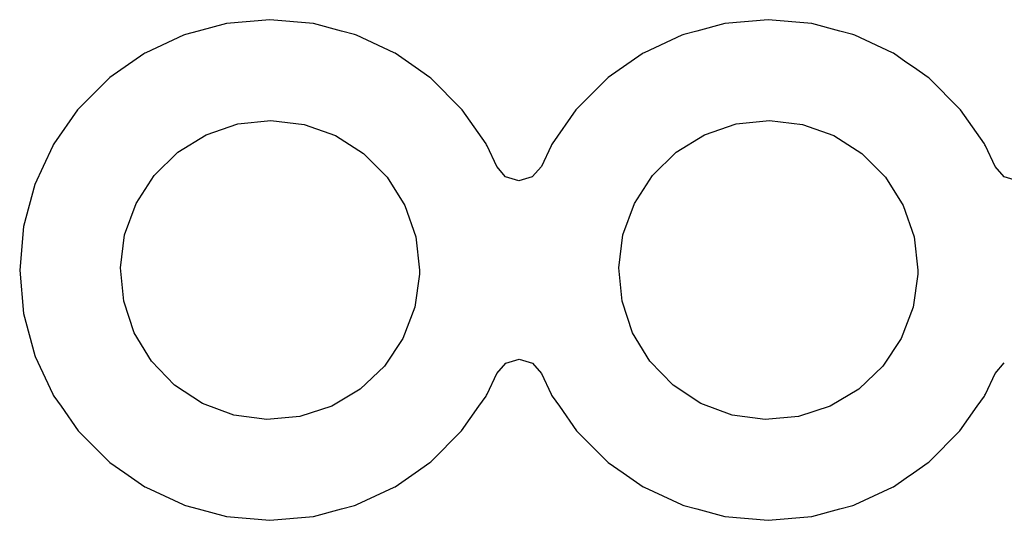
# Model space of a CAD drawing. Extents: x 2.72 to 6.23, y -5.23 to -2.47.
# Tile 14 of 18: x 5.11 to 5.31, y -3.14 to -3.03. Entities that reach past the tile are written whole.
import ezdxf

# ---------------------------------------------------------------- set-up
doc = ezdxf.new("R2010")
doc.units = 0
doc.header["$MEASUREMENT"] = 0
doc.layers.add('BLACK', color=7, linetype='CONTINUOUS')

msp = doc.modelspace()

# ---------------------------------------------------------------- linework, layer by layer
at = {"layer": 'BLACK', "linetype": 'CONTINUOUS'}
for p, q in [((5.15628, -3.03555), (5.15063, -3.03707)), ((5.165, -3.03479), (5.15628, -3.03555)), ((5.17372, -3.03555), (5.165, -3.03479)), ((5.17937, -3.03707), (5.17372, -3.03555)), ((5.25628, -3.03555), (5.25063, -3.03707)), ((5.265, -3.03479), (5.25628, -3.03555)), ((5.27372, -3.03555), (5.265, -3.03479)), ((5.27937, -3.03707), (5.27372, -3.03555)), ((5.14763, -3.03791), (5.14009, -3.04142)), ((5.14783, -3.03782), (5.14763, -3.03791)), ((5.14763, -3.03791), (5.14763, -3.03791)), ((5.14804, -3.03776), (5.14783, -3.03782)), ((5.15063, -3.03707), (5.14804, -3.03776)), ((5.14804, -3.03776), (5.14804, -3.03776)), ((5.18196, -3.03776), (5.17937, -3.03707)), ((5.18217, -3.03782), (5.18196, -3.03776)), ((5.18196, -3.03776), (5.18196, -3.03776)), ((5.18237, -3.03791), (5.18217, -3.03782)), ((5.18991, -3.04142), (5.18237, -3.03791)), ((5.18237, -3.03791), (5.18237, -3.03791)), ((5.24763, -3.03791), (5.24009, -3.04142)), ((5.24783, -3.03782), (5.24763, -3.03791)), ((5.24763, -3.03791), (5.24763, -3.03791)), ((5.24804, -3.03776), (5.24783, -3.03782)), ((5.25063, -3.03707), (5.24804, -3.03776)), ((5.24804, -3.03776), (5.24804, -3.03776)), ((5.28196, -3.03776), (5.27937, -3.03707)), ((5.28217, -3.03782), (5.28196, -3.03776)), ((5.28196, -3.03776), (5.28196, -3.03776)), ((5.28237, -3.03791), (5.28217, -3.03782)), ((5.28991, -3.04142), (5.28237, -3.03791)), ((5.28237, -3.03791), (5.28237, -3.03791)), ((5.13972, -3.04164), (5.1329, -3.04641)), ((5.13989, -3.04152), (5.13972, -3.04164)), ((5.13972, -3.04164), (5.13972, -3.04164)), ((5.14009, -3.04142), (5.13989, -3.04152)), ((5.14009, -3.04142), (5.14009, -3.04142)), ((5.19011, -3.04152), (5.18991, -3.04142)), ((5.18991, -3.04142), (5.18991, -3.04142)), ((5.19411, -3.04432), (5.19011, -3.04152)), ((5.23972, -3.04164), (5.2329, -3.04641)), ((5.23989, -3.04152), (5.23972, -3.04164)), ((5.23972, -3.04164), (5.23972, -3.04164)), ((5.24009, -3.04142), (5.23989, -3.04152)), ((5.24009, -3.04142), (5.24009, -3.04142)), ((5.29011, -3.04152), (5.28991, -3.04142)), ((5.28991, -3.04142), (5.28991, -3.04142)), ((5.29262, -3.04328), (5.29011, -3.04152)), ((5.1971, -3.04641), (5.19411, -3.04432)), ((5.29411, -3.04432), (5.29262, -3.04328)), ((5.2971, -3.04641), (5.29411, -3.04432)), ((5.1329, -3.04641), (5.13273, -3.04654)), ((5.1329, -3.04641), (5.1329, -3.04641)), ((5.19727, -3.04654), (5.1971, -3.04641)), ((5.1971, -3.04641), (5.1971, -3.04641)), ((5.2329, -3.04641), (5.23273, -3.04654)), ((5.2329, -3.04641), (5.2329, -3.04641)), ((5.29727, -3.04654), (5.2971, -3.04641)), ((5.2971, -3.04641), (5.2971, -3.04641)), ((5.13273, -3.04654), (5.12654, -3.05273)), ((5.20346, -3.05273), (5.19727, -3.04654)), ((5.23273, -3.04654), (5.22654, -3.05273)), ((5.30346, -3.05273), (5.29727, -3.04654)), ((5.12641, -3.0529), (5.12164, -3.05972)), ((5.12654, -3.05273), (5.12641, -3.0529)), ((5.12641, -3.0529), (5.12641, -3.0529)), ((5.20359, -3.0529), (5.20346, -3.05273)), ((5.20836, -3.05972), (5.20359, -3.0529)), ((5.20359, -3.0529), (5.20359, -3.0529)), ((5.22641, -3.0529), (5.22164, -3.05972)), ((5.22654, -3.05273), (5.22641, -3.0529)), ((5.22641, -3.0529), (5.22641, -3.0529)), ((5.30359, -3.0529), (5.30346, -3.05273)), ((5.30836, -3.05972), (5.30359, -3.0529)), ((5.30359, -3.0529), (5.30359, -3.0529)), ((5.15223, -3.05786), (5.15856, -3.0557)), ((5.15856, -3.0557), (5.16521, -3.055)), ((5.16521, -3.055), (5.17185, -3.05579)), ((5.17185, -3.05579), (5.17815, -3.05804)), ((5.25223, -3.05786), (5.25856, -3.0557)), ((5.25856, -3.0557), (5.26521, -3.055)), ((5.26521, -3.055), (5.27185, -3.05579)), ((5.27185, -3.05579), (5.27815, -3.05804)), ((5.14653, -3.06136), (5.15223, -3.05786)), ((5.17815, -3.05804), (5.1838, -3.06162)), ((5.24653, -3.06136), (5.25223, -3.05786)), ((5.27815, -3.05804), (5.2838, -3.06162)), ((5.12142, -3.06009), (5.1195, -3.06423)), ((5.12152, -3.05989), (5.12142, -3.06009)), ((5.12142, -3.06009), (5.12142, -3.06009)), ((5.12164, -3.05972), (5.12152, -3.05989)), ((5.20848, -3.05989), (5.20836, -3.05972)), ((5.20858, -3.06009), (5.20848, -3.05989)), ((5.2105, -3.06423), (5.20858, -3.06009)), ((5.20858, -3.06009), (5.20858, -3.06009)), ((5.22142, -3.06009), (5.2195, -3.06423)), ((5.22152, -3.05989), (5.22142, -3.06009)), ((5.22142, -3.06009), (5.22142, -3.06009)), ((5.22164, -3.05972), (5.22152, -3.05989)), ((5.30848, -3.05989), (5.30836, -3.05972)), ((5.30858, -3.06009), (5.30848, -3.05989)), ((5.31051, -3.06425), (5.30858, -3.06009)), ((5.30858, -3.06009), (5.30858, -3.06009)), ((5.14175, -3.06604), (5.14653, -3.06136)), ((5.1838, -3.06162), (5.18851, -3.06637)), ((5.24175, -3.06604), (5.24653, -3.06136)), ((5.2838, -3.06162), (5.28851, -3.06637)), ((5.1195, -3.06423), (5.11782, -3.06783)), ((5.21229, -3.06628), (5.2105, -3.06423)), ((5.2195, -3.06423), (5.21765, -3.06633)), ((5.13813, -3.07166), (5.14175, -3.06604)), ((5.23813, -3.07166), (5.24175, -3.06604)), ((5.3123, -3.06631), (5.31051, -3.06425)), ((5.11782, -3.06783), (5.11555, -3.07628)), ((5.18851, -3.06637), (5.19205, -3.07204)), ((5.21496, -3.06709), (5.21229, -3.06628)), ((5.21765, -3.06633), (5.21496, -3.06709)), ((5.28851, -3.06637), (5.29205, -3.07204)), ((5.31497, -3.06711), (5.3123, -3.06631)), ((5.13584, -3.07795), (5.13813, -3.07166)), ((5.19205, -3.07204), (5.19425, -3.07835)), ((5.23584, -3.07795), (5.23813, -3.07166)), ((5.29205, -3.07204), (5.29425, -3.07835)), ((5.11555, -3.07628), (5.11479, -3.085)), ((5.135, -3.08458), (5.13584, -3.07795)), ((5.235, -3.08458), (5.23584, -3.07795)), ((5.19425, -3.07835), (5.195, -3.085)), ((5.29425, -3.07835), (5.295, -3.085)), ((5.11479, -3.085), (5.11555, -3.09372)), ((5.13566, -3.09124), (5.135, -3.08458)), ((5.19499, -3.08584), (5.19406, -3.09246)), ((5.195, -3.085), (5.19499, -3.08584)), ((5.23566, -3.09124), (5.235, -3.08458)), ((5.29499, -3.08584), (5.29406, -3.09246)), ((5.295, -3.085), (5.29499, -3.08584)), ((5.13777, -3.09758), (5.13566, -3.09124)), ((5.23777, -3.09758), (5.23566, -3.09124)), ((5.11555, -3.09372), (5.11782, -3.10217)), ((5.19406, -3.09246), (5.19168, -3.09871)), ((5.29406, -3.09246), (5.29168, -3.09871)), ((5.14123, -3.1033), (5.13777, -3.09758)), ((5.24123, -3.1033), (5.23777, -3.09758)), ((5.19168, -3.09871), (5.18798, -3.10428)), ((5.29168, -3.09871), (5.28798, -3.10428)), ((5.11782, -3.10217), (5.11791, -3.10237)), ((5.11791, -3.10237), (5.11791, -3.10237)), ((5.11791, -3.10237), (5.12142, -3.10991)), ((5.14588, -3.10812), (5.14123, -3.1033)), ((5.2105, -3.10577), (5.21235, -3.10367)), ((5.21235, -3.10367), (5.21504, -3.10291)), ((5.21504, -3.10291), (5.21771, -3.10372)), ((5.21771, -3.10372), (5.2195, -3.10577)), ((5.24588, -3.10812), (5.24123, -3.1033)), ((5.31051, -3.10575), (5.31236, -3.10365)), ((5.18798, -3.10428), (5.18314, -3.1089)), ((5.28798, -3.10428), (5.28314, -3.1089)), ((5.20858, -3.10991), (5.2105, -3.10577)), ((5.2195, -3.10577), (5.22142, -3.10991)), ((5.30858, -3.10991), (5.31051, -3.10575)), ((5.15147, -3.11178), (5.14588, -3.10812)), ((5.18314, -3.1089), (5.17739, -3.11232)), ((5.25147, -3.11178), (5.24588, -3.10812)), ((5.28314, -3.1089), (5.27739, -3.11232)), ((5.12142, -3.10991), (5.12142, -3.10991)), ((5.12142, -3.10991), (5.12152, -3.11011)), ((5.12152, -3.11011), (5.12164, -3.11028)), ((5.12164, -3.11028), (5.12164, -3.11028)), ((5.12164, -3.11028), (5.12308, -3.11233)), ((5.20692, -3.11233), (5.20836, -3.11028)), ((5.20836, -3.11028), (5.20848, -3.11011)), ((5.20836, -3.11028), (5.20836, -3.11028)), ((5.20848, -3.11011), (5.20858, -3.10991)), ((5.20858, -3.10991), (5.20858, -3.10991)), ((5.22142, -3.10991), (5.22142, -3.10991)), ((5.22142, -3.10991), (5.22152, -3.11011)), ((5.22152, -3.11011), (5.22164, -3.11028)), ((5.22164, -3.11028), (5.22164, -3.11028)), ((5.22164, -3.11028), (5.22308, -3.11233)), ((5.30692, -3.11233), (5.30836, -3.11028)), ((5.30836, -3.11028), (5.30848, -3.11011)), ((5.30836, -3.11028), (5.30836, -3.11028)), ((5.30848, -3.11011), (5.30858, -3.10991)), ((5.30858, -3.10991), (5.30858, -3.10991)), ((5.12308, -3.11233), (5.12654, -3.11727)), ((5.15774, -3.11411), (5.15147, -3.11178)), ((5.17739, -3.11232), (5.17103, -3.11439)), ((5.20346, -3.11727), (5.20692, -3.11233)), ((5.22308, -3.11233), (5.22654, -3.11727)), ((5.25774, -3.11411), (5.25147, -3.11178)), ((5.27739, -3.11232), (5.27103, -3.11439)), ((5.30346, -3.11727), (5.30692, -3.11233)), ((5.16437, -3.11499), (5.15774, -3.11411)), ((5.17103, -3.11439), (5.16437, -3.11499)), ((5.26437, -3.11499), (5.25774, -3.11411)), ((5.27103, -3.11439), (5.26437, -3.11499)), ((5.12654, -3.11727), (5.13273, -3.12346)), ((5.19727, -3.12346), (5.20346, -3.11727)), ((5.22654, -3.11727), (5.23273, -3.12346)), ((5.29727, -3.12346), (5.30346, -3.11727)), ((5.13273, -3.12346), (5.1329, -3.12359)), ((5.1971, -3.12359), (5.19727, -3.12346)), ((5.23273, -3.12346), (5.2329, -3.12359)), ((5.2971, -3.12359), (5.29727, -3.12346)), ((5.1329, -3.12359), (5.1329, -3.12359)), ((5.1329, -3.12359), (5.13589, -3.12568)), ((5.19411, -3.12568), (5.1971, -3.12359)), ((5.1971, -3.12359), (5.1971, -3.12359)), ((5.2329, -3.12359), (5.2329, -3.12359)), ((5.2329, -3.12359), (5.23589, -3.12568)), ((5.29411, -3.12568), (5.2971, -3.12359)), ((5.2971, -3.12359), (5.2971, -3.12359)), ((5.13589, -3.12568), (5.13989, -3.12848)), ((5.19011, -3.12848), (5.19411, -3.12568)), ((5.23589, -3.12568), (5.23989, -3.12848)), ((5.29011, -3.12848), (5.29268, -3.12668)), ((5.29268, -3.12668), (5.29411, -3.12568)), ((5.13989, -3.12848), (5.14009, -3.12858)), ((5.14009, -3.12858), (5.14009, -3.12858)), ((5.14009, -3.12858), (5.14759, -3.13207)), ((5.18241, -3.13207), (5.18991, -3.12858)), ((5.18991, -3.12858), (5.19011, -3.12848)), ((5.18991, -3.12858), (5.18991, -3.12858)), ((5.23989, -3.12848), (5.24009, -3.12858)), ((5.24009, -3.12858), (5.24009, -3.12858)), ((5.24009, -3.12858), (5.24759, -3.13207)), ((5.28241, -3.13207), (5.28991, -3.12858)), ((5.28991, -3.12858), (5.29011, -3.12848)), ((5.28991, -3.12858), (5.28991, -3.12858)), ((5.14759, -3.13207), (5.14783, -3.13218)), ((5.14783, -3.13218), (5.14804, -3.13224)), ((5.14804, -3.13224), (5.14804, -3.13224)), ((5.14804, -3.13224), (5.15063, -3.13293)), ((5.15063, -3.13293), (5.15628, -3.13445)), ((5.17372, -3.13445), (5.17937, -3.13293)), ((5.17937, -3.13293), (5.18196, -3.13224)), ((5.18196, -3.13224), (5.18217, -3.13218)), ((5.18196, -3.13224), (5.18196, -3.13224)), ((5.18217, -3.13218), (5.18241, -3.13207)), ((5.24759, -3.13207), (5.24783, -3.13218)), ((5.24783, -3.13218), (5.24804, -3.13224)), ((5.24804, -3.13224), (5.24804, -3.13224)), ((5.24804, -3.13224), (5.25063, -3.13293)), ((5.25063, -3.13293), (5.25628, -3.13445)), ((5.27372, -3.13445), (5.27937, -3.13293)), ((5.27937, -3.13293), (5.28196, -3.13224)), ((5.28196, -3.13224), (5.28217, -3.13218)), ((5.28196, -3.13224), (5.28196, -3.13224)), ((5.28217, -3.13218), (5.28241, -3.13207)), ((5.15628, -3.13445), (5.165, -3.13521)), ((5.165, -3.13521), (5.17372, -3.13445)), ((5.25628, -3.13445), (5.265, -3.13521)), ((5.265, -3.13521), (5.27372, -3.13445))]:
    msp.add_line(p, q, dxfattribs=at)

doc.saveas('drawing.dxf')
